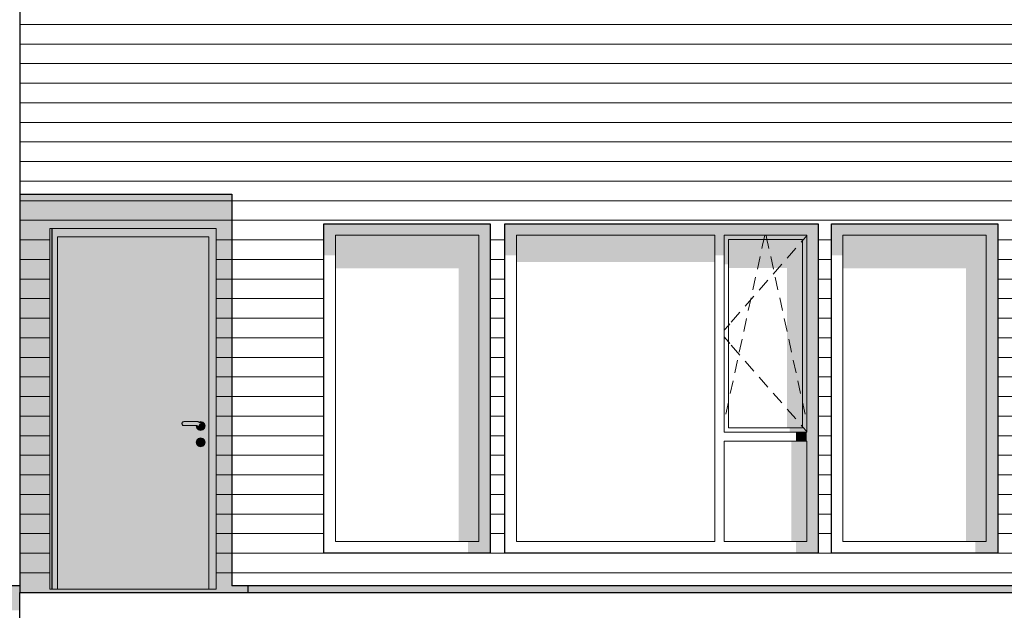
# Model space of a CAD drawing. Header units: millimetres. Extents: x -201770 to -158900, y 72497 to 86342.
# Tile 3 of 18: x -195745 to -189711, y 77550 to 81171. Entities that reach past the tile are written whole.
import ezdxf

# ---------------------------------------------------------------- set-up
doc = ezdxf.new("R2010")
doc.units = ezdxf.units.MM
doc.header["$LTSCALE"] = 0.5
doc.header["$MEASUREMENT"] = 0
doc.linetypes.add('PLINE', pattern=[0])
for name, color, linetype in [('23-- Yttervegger(Nye konstruksjoner)', 7, 'Continuous'), ('244- Vinduer_ dører_ foldevegger(Nye konstruksjoner)', 7, 'Continuous'), ('25-- Dekker(Nye konstruksjoner)', 7, 'Continuous'), ('252- Gulv på grunn_ bunnplate(Nye konstruksjoner)', 7, 'Continuous')]:
    doc.layers.add(name, color=color, linetype=linetype)
doc.layers.add('234- Vinduer_ dører_ porter(Nye konstruksjoner)', color=7, linetype='Continuous', lineweight=0)
doc.layers.add('235- Utvendig kledning og overflate(Nye konstruksjoner)', color=7, linetype='Continuous', lineweight=0)

# ---------------------------------------------------------------- blocks, each defined once
blk = doc.blocks.new('*X96')
at = {"layer": '235- Utvendig kledning og overflate(Nye konstruksjoner)', "linetype": 'PLINE'}
for p, q in [((-194444.9, 81141), (-192002.7, 81141)), ((-192000, 81141), (-194444.9, 81141)), ((-192002.7, 81141), (-188002.7, 81141)), ((-188000, 81141), (-192000, 81141)), ((-194444.9, 81021), (-192002.7, 81021)), ((-192000, 81021), (-194444.9, 81021)), ((-192002.7, 81021), (-188002.7, 81021)), ((-188000, 81021), (-192000, 81021)), ((-194444.9, 80901), (-192002.7, 80901)), ((-192000, 80901), (-194444.9, 80901)), ((-192002.7, 80901), (-188002.7, 80901)), ((-188000, 80901), (-192000, 80901)), ((-194444.9, 80780.9), (-192002.7, 80780.9)), ((-192000, 80780.9), (-194444.9, 80780.9)), ((-192002.7, 80780.9), (-188002.7, 80780.9)), ((-188000, 80780.9), (-192000, 80780.9)), ((-194444.9, 80660.9), (-192002.7, 80660.9)), ((-192000, 80660.9), (-194444.9, 80660.9)), ((-192002.7, 80660.9), (-188002.7, 80660.9)), ((-188000, 80660.9), (-192000, 80660.9)), ((-194444.9, 80540.9), (-192002.7, 80540.9)), ((-192000, 80540.9), (-194444.9, 80540.9)), ((-192002.7, 80540.9), (-188002.7, 80540.9)), ((-188000, 80540.9), (-192000, 80540.9)), ((-194444.9, 80420.8), (-192002.7, 80420.8)), ((-192000, 80420.8), (-194444.9, 80420.8)), ((-192002.7, 80420.8), (-188002.7, 80420.8)), ((-188000, 80420.8), (-192000, 80420.8)), ((-194444.9, 80300.8), (-192002.7, 80300.8)), ((-192000, 80300.8), (-194444.9, 80300.8)), ((-192002.7, 80300.8), (-188002.7, 80300.8)), ((-188000, 80300.8), (-192000, 80300.8)), ((-194444.9, 80180.8), (-192002.7, 80180.8)), ((-192000, 80180.8), (-194444.9, 80180.8)), ((-192002.7, 80180.8), (-188002.7, 80180.8)), ((-188000, 80180.8), (-192000, 80180.8)), ((-194444.9, 80060.7), (-192002.7, 80060.7)), ((-192000, 80060.7), (-194444.9, 80060.7)), ((-192002.7, 80060.7), (-188002.7, 80060.7)), ((-188000, 80060.7), (-192000, 80060.7)), ((-194444.9, 79940.7), (-192002.7, 79940.7)), ((-192000, 79940.7), (-194444.9, 79940.7)), ((-192002.7, 79940.7), (-188002.7, 79940.7)), ((-188000, 79940.7), (-192000, 79940.7)), ((-194444.9, 79820.7), (-193880.9, 79820.7)), ((-193880.9, 79820.7), (-194444.9, 79820.7)), ((-192860.9, 79820.7), (-192770.9, 79820.7)), ((-192770.9, 79820.7), (-192860.9, 79820.7)), ((-190850.9, 79820.7), (-190770.9, 79820.7)), ((-190770.9, 79820.7), (-190850.9, 79820.7)), ((-189750.9, 79820.7), (-189660.9, 79820.7)), ((-189660.9, 79820.7), (-189750.9, 79820.7)), ((-194444.9, 79700.6), (-193880.9, 79700.6)), ((-193880.9, 79700.6), (-194444.9, 79700.6)), ((-192860.9, 79700.6), (-192770.9, 79700.6)), ((-192770.9, 79700.6), (-192860.9, 79700.6)), ((-190850.9, 79700.6), (-190770.9, 79700.6)), ((-190770.9, 79700.6), (-190850.9, 79700.6)), ((-189750.9, 79700.6), (-189660.9, 79700.6)), ((-189660.9, 79700.6), (-189750.9, 79700.6)), ((-194444.9, 79580.6), (-193880.9, 79580.6)), ((-193880.9, 79580.6), (-194444.9, 79580.6)), ((-192860.9, 79580.6), (-192770.9, 79580.6)), ((-192770.9, 79580.6), (-192860.9, 79580.6)), ((-190850.9, 79580.6), (-190770.9, 79580.6)), ((-190770.9, 79580.6), (-190850.9, 79580.6)), ((-189750.9, 79580.6), (-189660.9, 79580.6)), ((-189660.9, 79580.6), (-189750.9, 79580.6)), ((-194444.9, 79460.6), (-193880.9, 79460.6)), ((-193880.9, 79460.6), (-194444.9, 79460.6)), ((-192860.9, 79460.6), (-192770.9, 79460.6)), ((-192770.9, 79460.6), (-192860.9, 79460.6)), ((-190850.9, 79460.6), (-190770.9, 79460.6)), ((-190770.9, 79460.6), (-190850.9, 79460.6)), ((-189750.9, 79460.6), (-189660.9, 79460.6)), ((-189660.9, 79460.6), (-189750.9, 79460.6)), ((-194444.9, 79340.6), (-193880.9, 79340.6)), ((-193880.9, 79340.6), (-194444.9, 79340.6)), ((-192860.9, 79340.6), (-192770.9, 79340.6)), ((-192770.9, 79340.6), (-192860.9, 79340.6)), ((-190850.9, 79340.6), (-190770.9, 79340.6)), ((-190770.9, 79340.6), (-190850.9, 79340.6)), ((-189750.9, 79340.6), (-189660.9, 79340.6)), ((-189660.9, 79340.6), (-189750.9, 79340.6)), ((-194444.9, 79220.5), (-193880.9, 79220.5)), ((-193880.9, 79220.5), (-194444.9, 79220.5)), ((-192860.9, 79220.5), (-192770.9, 79220.5)), ((-192770.9, 79220.5), (-192860.9, 79220.5)), ((-190850.9, 79220.5), (-190770.9, 79220.5)), ((-190770.9, 79220.5), (-190850.9, 79220.5)), ((-189750.9, 79220.5), (-189660.9, 79220.5)), ((-189660.9, 79220.5), (-189750.9, 79220.5)), ((-194444.9, 79100.5), (-193880.9, 79100.5)), ((-193880.9, 79100.5), (-194444.9, 79100.5)), ((-192860.9, 79100.5), (-192770.9, 79100.5)), ((-192770.9, 79100.5), (-192860.9, 79100.5)), ((-190850.9, 79100.5), (-190770.9, 79100.5)), ((-190770.9, 79100.5), (-190850.9, 79100.5)), ((-189750.9, 79100.5), (-189660.9, 79100.5)), ((-189660.9, 79100.5), (-189750.9, 79100.5)), ((-194444.9, 78980.5), (-193880.9, 78980.5)), ((-193880.9, 78980.5), (-194444.9, 78980.5)), ((-192860.9, 78980.5), (-192770.9, 78980.5)), ((-192770.9, 78980.5), (-192860.9, 78980.5)), ((-190850.9, 78980.5), (-190770.9, 78980.5)), ((-190770.9, 78980.5), (-190850.9, 78980.5)), ((-189750.9, 78980.5), (-189660.9, 78980.5)), ((-189660.9, 78980.5), (-189750.9, 78980.5)), ((-194444.9, 78860.4), (-193880.9, 78860.4)), ((-193880.9, 78860.4), (-194444.9, 78860.4)), ((-192860.9, 78860.4), (-192770.9, 78860.4)), ((-192770.9, 78860.4), (-192860.9, 78860.4)), ((-190850.9, 78860.4), (-190770.9, 78860.4)), ((-190770.9, 78860.4), (-190850.9, 78860.4)), ((-189750.9, 78860.4), (-189660.9, 78860.4)), ((-189660.9, 78860.4), (-189750.9, 78860.4)), ((-194444.9, 78740.4), (-193880.9, 78740.4)), ((-193880.9, 78740.4), (-194444.9, 78740.4)), ((-192860.9, 78740.4), (-192770.9, 78740.4)), ((-192770.9, 78740.4), (-192860.9, 78740.4)), ((-190850.9, 78740.4), (-190770.9, 78740.4)), ((-190770.9, 78740.4), (-190850.9, 78740.4)), ((-189750.9, 78740.4), (-189660.9, 78740.4)), ((-189660.9, 78740.4), (-189750.9, 78740.4)), ((-194444.9, 78620.4), (-193880.9, 78620.4)), ((-193880.9, 78620.4), (-194444.9, 78620.4)), ((-192860.9, 78620.4), (-192770.9, 78620.4)), ((-192770.9, 78620.4), (-192860.9, 78620.4)), ((-190850.9, 78620.4), (-190770.9, 78620.4)), ((-190770.9, 78620.4), (-190850.9, 78620.4)), ((-189750.9, 78620.4), (-189660.9, 78620.4)), ((-189660.9, 78620.4), (-189750.9, 78620.4)), ((-194444.9, 78500.3), (-193880.9, 78500.3)), ((-193880.9, 78500.3), (-194444.9, 78500.3)), ((-192860.9, 78500.3), (-192770.9, 78500.3)), ((-192770.9, 78500.3), (-192860.9, 78500.3)), ((-190850.9, 78500.3), (-190770.9, 78500.3)), ((-190770.9, 78500.3), (-190850.9, 78500.3)), ((-189750.9, 78500.3), (-189660.9, 78500.3)), ((-189660.9, 78500.3), (-189750.9, 78500.3)), ((-194444.9, 78380.3), (-193880.9, 78380.3)), ((-193880.9, 78380.3), (-194444.9, 78380.3)), ((-192860.9, 78380.3), (-192770.9, 78380.3)), ((-192770.9, 78380.3), (-192860.9, 78380.3)), ((-190850.9, 78380.3), (-190770.9, 78380.3)), ((-190770.9, 78380.3), (-190850.9, 78380.3)), ((-189750.9, 78380.3), (-189660.9, 78380.3)), ((-189660.9, 78380.3), (-189750.9, 78380.3)), ((-194444.9, 78260.3), (-193880.9, 78260.3)), ((-193880.9, 78260.3), (-194444.9, 78260.3)), ((-192860.9, 78260.3), (-192770.9, 78260.3)), ((-192770.9, 78260.3), (-192860.9, 78260.3)), ((-190850.9, 78260.3), (-190770.9, 78260.3)), ((-190770.9, 78260.3), (-190850.9, 78260.3)), ((-189750.9, 78260.3), (-189660.9, 78260.3)), ((-189660.9, 78260.3), (-189750.9, 78260.3)), ((-194444.9, 78140.2), (-193880.9, 78140.2)), ((-193880.9, 78140.2), (-194444.9, 78140.2)), ((-192860.9, 78140.2), (-192770.9, 78140.2)), ((-192770.9, 78140.2), (-192860.9, 78140.2)), ((-190850.9, 78140.2), (-190770.9, 78140.2)), ((-190770.9, 78140.2), (-190850.9, 78140.2)), ((-189750.9, 78140.2), (-189660.9, 78140.2)), ((-189660.9, 78140.2), (-189750.9, 78140.2)), ((-194444.9, 78020.2), (-193880.9, 78020.2)), ((-193880.9, 78020.2), (-194444.9, 78020.2)), ((-192860.9, 78020.2), (-192770.9, 78020.2)), ((-192770.9, 78020.2), (-192860.9, 78020.2)), ((-190850.9, 78020.2), (-190770.9, 78020.2)), ((-190770.9, 78020.2), (-190850.9, 78020.2)), ((-189750.9, 78020.2), (-189660.9, 78020.2)), ((-189660.9, 78020.2), (-189750.9, 78020.2)), ((-194444.9, 77900.2), (-193880.9, 77900.2)), ((-193880.9, 77900.2), (-194444.9, 77900.2)), ((-192860.9, 77900.2), (-192770.9, 77900.2)), ((-192770.9, 77900.2), (-192860.9, 77900.2)), ((-190850.9, 77900.2), (-190770.9, 77900.2)), ((-190770.9, 77900.2), (-190850.9, 77900.2)), ((-189750.9, 77900.2), (-189660.9, 77900.2)), ((-189660.9, 77900.2), (-189750.9, 77900.2)), ((-194444.9, 77780.1), (-192002.7, 77780.1)), ((-192000, 77780.1), (-194444.9, 77780.1)), ((-192002.7, 77780.1), (-188002.7, 77780.1)), ((-188000, 77780.1), (-192000, 77780.1))]:
    blk.add_line(p, q, dxfattribs=at)
blk = doc.blocks.new('*X185')
at = {"layer": '235- Utvendig kledning og overflate(Nye konstruksjoner)', "linetype": 'PLINE'}
for p, q in [((-194444.9, 82101.3), (-195544.9, 82101.3)), ((-195544.9, 82101.3), (-194444.9, 82101.3)), ((-194444.9, 81981.2), (-195544.9, 81981.2)), ((-195544.9, 81981.2), (-194444.9, 81981.2)), ((-194444.9, 81861.2), (-195544.9, 81861.2)), ((-195544.9, 81861.2), (-194444.9, 81861.2)), ((-194444.9, 81741.2), (-195544.9, 81741.2)), ((-195544.9, 81741.2), (-194444.9, 81741.2)), ((-194444.9, 81621.1), (-195544.9, 81621.1)), ((-195544.9, 81621.1), (-194444.9, 81621.1)), ((-194444.9, 81501.1), (-195544.9, 81501.1)), ((-195544.9, 81501.1), (-194444.9, 81501.1)), ((-194444.9, 81381.1), (-195544.9, 81381.1)), ((-195544.9, 81381.1), (-194444.9, 81381.1)), ((-194444.9, 81261.1), (-195544.9, 81261.1)), ((-195544.9, 81261.1), (-194444.9, 81261.1)), ((-194444.9, 81141), (-195544.9, 81141)), ((-195544.9, 81141), (-194444.9, 81141)), ((-194444.9, 81021), (-195544.9, 81021)), ((-195544.9, 81021), (-194444.9, 81021)), ((-194444.9, 80901), (-195544.9, 80901)), ((-195544.9, 80901), (-194444.9, 80901)), ((-194444.9, 80780.9), (-195544.9, 80780.9)), ((-195544.9, 80780.9), (-194444.9, 80780.9)), ((-194444.9, 80660.9), (-195544.9, 80660.9)), ((-195544.9, 80660.9), (-194444.9, 80660.9)), ((-194444.9, 80540.9), (-195544.9, 80540.9)), ((-195544.9, 80540.9), (-194444.9, 80540.9)), ((-194444.9, 80420.8), (-195544.9, 80420.8)), ((-195544.9, 80420.8), (-194444.9, 80420.8)), ((-194444.9, 80300.8), (-195544.9, 80300.8)), ((-195544.9, 80300.8), (-194444.9, 80300.8)), ((-194444.9, 80180.8), (-195544.9, 80180.8)), ((-195544.9, 80180.8), (-194444.9, 80180.8))]:
    blk.add_line(p, q, dxfattribs=at)
blk = doc.blocks.new('*X186')
at = {"layer": '235- Utvendig kledning og overflate(Nye konstruksjoner)', "linetype": 'PLINE'}
for p, q in [((-195744.9, 82101.3), (-195544.9, 82101.3)), ((-195544.9, 82101.3), (-195744.9, 82101.3)), ((-195744.9, 81981.2), (-195544.9, 81981.2)), ((-195544.9, 81981.2), (-195744.9, 81981.2)), ((-195744.9, 81861.2), (-195544.9, 81861.2)), ((-195544.9, 81861.2), (-195744.9, 81861.2)), ((-195744.9, 81741.2), (-195544.9, 81741.2)), ((-195544.9, 81741.2), (-195744.9, 81741.2)), ((-195744.9, 81621.1), (-195544.9, 81621.1)), ((-195544.9, 81621.1), (-195744.9, 81621.1)), ((-195744.9, 81501.1), (-195544.9, 81501.1)), ((-195544.9, 81501.1), (-195744.9, 81501.1)), ((-195744.9, 81381.1), (-195544.9, 81381.1)), ((-195544.9, 81381.1), (-195744.9, 81381.1)), ((-195744.9, 81261.1), (-195544.9, 81261.1)), ((-195544.9, 81261.1), (-195744.9, 81261.1)), ((-195744.9, 81141), (-195544.9, 81141)), ((-195544.9, 81141), (-195744.9, 81141)), ((-195744.9, 81021), (-195544.9, 81021)), ((-195544.9, 81021), (-195744.9, 81021)), ((-195744.9, 80901), (-195544.9, 80901)), ((-195544.9, 80901), (-195744.9, 80901)), ((-195744.9, 80780.9), (-195544.9, 80780.9)), ((-195544.9, 80780.9), (-195744.9, 80780.9)), ((-195744.9, 80660.9), (-195544.9, 80660.9)), ((-195544.9, 80660.9), (-195744.9, 80660.9)), ((-195744.9, 80540.9), (-195544.9, 80540.9)), ((-195544.9, 80540.9), (-195744.9, 80540.9)), ((-195744.9, 80420.8), (-195544.9, 80420.8)), ((-195544.9, 80420.8), (-195744.9, 80420.8)), ((-195744.9, 80300.8), (-195544.9, 80300.8)), ((-195544.9, 80300.8), (-195744.9, 80300.8)), ((-195744.9, 80180.8), (-195544.9, 80180.8)), ((-195544.9, 80180.8), (-195744.9, 80180.8))]:
    blk.add_line(p, q, dxfattribs=at)
blk = doc.blocks.new('*X187')
at = {"layer": '235- Utvendig kledning og overflate(Nye konstruksjoner)', "linetype": 'PLINE'}
for p, q in [((-195744.9, 80060.7), (-195544.9, 80060.7)), ((-195544.9, 80060.7), (-195744.9, 80060.7)), ((-195744.9, 79940.7), (-195544.9, 79940.7)), ((-195544.9, 79940.7), (-195744.9, 79940.7)), ((-195744.9, 79820.7), (-195559.9, 79820.7)), ((-195559.9, 79820.7), (-195744.9, 79820.7)), ((-195744.9, 79700.6), (-195559.9, 79700.6)), ((-195559.9, 79700.6), (-195744.9, 79700.6)), ((-195744.9, 79580.6), (-195559.9, 79580.6)), ((-195559.9, 79580.6), (-195744.9, 79580.6)), ((-195744.9, 79460.6), (-195559.9, 79460.6)), ((-195559.9, 79460.6), (-195744.9, 79460.6)), ((-195744.9, 79340.6), (-195559.9, 79340.6)), ((-195559.9, 79340.6), (-195744.9, 79340.6)), ((-195744.9, 79220.5), (-195559.9, 79220.5)), ((-195559.9, 79220.5), (-195744.9, 79220.5)), ((-195744.9, 79100.5), (-195559.9, 79100.5)), ((-195559.9, 79100.5), (-195744.9, 79100.5)), ((-195744.9, 78980.5), (-195559.9, 78980.5)), ((-195559.9, 78980.5), (-195744.9, 78980.5)), ((-195744.9, 78860.4), (-195559.9, 78860.4)), ((-195559.9, 78860.4), (-195744.9, 78860.4)), ((-195744.9, 78740.4), (-195559.9, 78740.4)), ((-195559.9, 78740.4), (-195744.9, 78740.4)), ((-195744.9, 78620.4), (-195559.9, 78620.4)), ((-195559.9, 78620.4), (-195744.9, 78620.4)), ((-195744.9, 78500.3), (-195559.9, 78500.3)), ((-195559.9, 78500.3), (-195744.9, 78500.3)), ((-195744.9, 78380.3), (-195559.9, 78380.3)), ((-195559.9, 78380.3), (-195744.9, 78380.3)), ((-195744.9, 78260.3), (-195559.9, 78260.3)), ((-195559.9, 78260.3), (-195744.9, 78260.3)), ((-195744.9, 78140.2), (-195559.9, 78140.2)), ((-195559.9, 78140.2), (-195744.9, 78140.2)), ((-195744.9, 78020.2), (-195559.9, 78020.2)), ((-195559.9, 78020.2), (-195744.9, 78020.2)), ((-195744.9, 77900.2), (-195559.9, 77900.2)), ((-195559.9, 77900.2), (-195744.9, 77900.2)), ((-195744.9, 77780.1), (-195559.9, 77780.1)), ((-195559.9, 77780.1), (-195744.9, 77780.1)), ((-195744.9, 77660.1), (-195544.9, 77660.1)), ((-195544.9, 77660.1), (-195744.9, 77660.1))]:
    blk.add_line(p, q, dxfattribs=at)
blk = doc.blocks.new('*X188')
at = {"layer": '235- Utvendig kledning og overflate(Nye konstruksjoner)', "linetype": 'PLINE'}
for p, q in [((-194444.9, 80060.7), (-195544.9, 80060.7)), ((-195544.9, 80060.7), (-194444.9, 80060.7)), ((-194444.9, 79940.7), (-195544.9, 79940.7)), ((-195544.9, 79940.7), (-194444.9, 79940.7)), ((-194444.9, 79820.7), (-194539.9, 79820.7)), ((-194539.9, 79820.7), (-194444.9, 79820.7)), ((-194444.9, 79700.6), (-194539.9, 79700.6)), ((-194539.9, 79700.6), (-194444.9, 79700.6)), ((-194444.9, 79580.6), (-194539.9, 79580.6)), ((-194539.9, 79580.6), (-194444.9, 79580.6)), ((-194444.9, 79460.6), (-194539.9, 79460.6)), ((-194539.9, 79460.6), (-194444.9, 79460.6)), ((-194444.9, 79340.6), (-194539.9, 79340.6)), ((-194539.9, 79340.6), (-194444.9, 79340.6)), ((-194444.9, 79220.5), (-194539.9, 79220.5)), ((-194539.9, 79220.5), (-194444.9, 79220.5)), ((-194444.9, 79100.5), (-194539.9, 79100.5)), ((-194539.9, 79100.5), (-194444.9, 79100.5)), ((-194444.9, 78980.5), (-194539.9, 78980.5)), ((-194539.9, 78980.5), (-194444.9, 78980.5)), ((-194444.9, 78860.4), (-194539.9, 78860.4)), ((-194539.9, 78860.4), (-194444.9, 78860.4)), ((-194444.9, 78740.4), (-194539.9, 78740.4)), ((-194539.9, 78740.4), (-194444.9, 78740.4)), ((-194444.9, 78620.4), (-194539.9, 78620.4)), ((-194539.9, 78620.4), (-194444.9, 78620.4)), ((-194444.9, 78500.3), (-194539.9, 78500.3)), ((-194539.9, 78500.3), (-194444.9, 78500.3)), ((-194444.9, 78380.3), (-194539.9, 78380.3)), ((-194539.9, 78380.3), (-194444.9, 78380.3)), ((-194444.9, 78260.3), (-194539.9, 78260.3)), ((-194539.9, 78260.3), (-194444.9, 78260.3)), ((-194444.9, 78140.2), (-194539.9, 78140.2)), ((-194539.9, 78140.2), (-194444.9, 78140.2)), ((-194444.9, 78020.2), (-194539.9, 78020.2)), ((-194539.9, 78020.2), (-194444.9, 78020.2)), ((-194444.9, 77900.2), (-194539.9, 77900.2)), ((-194539.9, 77900.2), (-194444.9, 77900.2)), ((-194444.9, 77780.1), (-194539.9, 77780.1)), ((-194539.9, 77780.1), (-194444.9, 77780.1)), ((-194344.9, 77660.1), (-195544.9, 77660.1)), ((-195544.9, 77660.1), (-194344.9, 77660.1))]:
    blk.add_line(p, q, dxfattribs=at)

msp = doc.modelspace()

# ---------------------------------------------------------------- hatches: boundary and pattern name
at = {"layer": '23-- Yttervegger(Nye konstruksjoner)', "linetype": 'Continuous'}
for points in [[(-195744.9, 80100), (-195744.9, 77660), (-195544.9, 77660), (-195544.9, 77680), (-195559.9, 77680), (-195559.9, 79827), (-195544.9, 79827), (-195544.9, 80100)], [(-194444.9, 80100), (-195544.9, 80100), (-195544.9, 79890), (-194539.9, 79890), (-194539.9, 77680), (-195544.9, 77680), (-195544.9, 77660), (-194344.9, 77660), (-194344.9, 77700), (-194444.9, 77700)]]:
    msp.add_hatch(color=256, dxfattribs=at).paths.add_polyline_path(points)
at = {"layer": '244- Vinduer_ dører_ foldevegger(Nye konstruksjoner)', "linetype": 'Continuous'}
for points in [[(-192931.9, 79849), (-192860.9, 79849), (-192860.9, 79920), (-193880.9, 79920), (-193880.9, 79849), (-193809.9, 79849)], [(-192770.9, 79920), (-192699.9, 79849), (-191483.9, 79849), (-191427.9, 79849), (-190921.9, 79849), (-190850.9, 79920)], [(-192699.9, 79849), (-192770.9, 79920), (-192770.9, 79726.3), (-192699.9, 79726.3)], [(-190921.9, 78643), (-190921.9, 78587), (-190921.9, 77971), (-190850.9, 77900), (-190850.9, 79920), (-190921.9, 79849)], [(-189821.9, 79849), (-189750.9, 79849), (-189750.9, 79920), (-190770.9, 79920), (-190770.9, 79849), (-190699.9, 79849)], [(-195544.9, 79890), (-195544.9, 79827), (-195513.9, 79827), (-195513.9, 79839), (-194585.9, 79839), (-194585.9, 79827), (-194539.9, 79827), (-194539.9, 79890)], [(-193809.9, 79849), (-193880.9, 79849), (-193880.9, 79726.3), (-193809.9, 79726.3)], [(-192931.9, 79849), (-193809.9, 79849), (-193809.9, 79645.6), (-193054.9, 79645.6), (-193054.9, 77971), (-192931.9, 77971)], [(-192931.9, 77971), (-192860.9, 77971), (-192860.9, 79849), (-192931.9, 79849)], [(-192699.9, 79849), (-192699.9, 79685.2), (-191483.9, 79685.2), (-191483.9, 79849)], [(-191427.9, 79849), (-191483.9, 79849), (-191483.9, 79726.3), (-191427.9, 79726.3)], [(-190921.9, 79849), (-191427.9, 79849), (-191401.9, 79823), (-190947.9, 79823)], [(-191427.9, 79849), (-191427.9, 79671.1), (-191401.9, 79671.1), (-191401.9, 79823)], [(-190921.9, 79849), (-190947.9, 79823), (-190947.9, 78669), (-190921.9, 78643)], [(-190699.9, 79849), (-190770.9, 79849), (-190770.9, 79726.3), (-190699.9, 79726.3)], [(-190699.9, 79645.6), (-189944.9, 79645.6), (-189944.9, 77971), (-189821.9, 77971), (-189821.9, 79849), (-190699.9, 79849)], [(-189821.9, 77971), (-189750.9, 77971), (-189750.9, 79849), (-189821.9, 79849)], [(-195559.9, 79827), (-195559.9, 77680), (-195513.9, 77680), (-195513.9, 79827)], [(-194585.9, 79827), (-194585.9, 77680), (-194539.9, 77680), (-194539.9, 79827)], [(-190947.9, 79823), (-191401.9, 79823), (-191401.9, 79647.8), (-191043.4, 79647.8), (-191043.4, 78669), (-190947.9, 78669)], [(-194751, 78694.5), (-194749.9, 78694.5), (-194748.3, 78700.2), (-194749.3, 78700.8)], [(-194749.3, 78688.2), (-194748.3, 78688.8), (-194749.9, 78694.5), (-194751, 78694.5)], [(-194749.9, 78694.5), (-194747.1, 78694.5), (-194746, 78698.9), (-194748.3, 78700.2)], [(-194748.3, 78688.8), (-194746, 78690.1), (-194747.1, 78694.5), (-194749.9, 78694.5)], [(-194749.3, 78700.8), (-194748.3, 78700.2), (-194744.1, 78704.5), (-194744.7, 78705.4)], [(-194744.7, 78683.6), (-194744.1, 78684.5), (-194748.3, 78688.8), (-194749.3, 78688.2)], [(-194748.3, 78700.2), (-194746, 78698.9), (-194742.7, 78702.1), (-194744.1, 78704.5)], [(-194744.1, 78684.5), (-194742.7, 78686.9), (-194746, 78690.1), (-194748.3, 78688.8)], [(-194744.7, 78705.4), (-194744.1, 78704.5), (-194738.7, 78705.9), (-194738.9, 78707)], [(-194738.9, 78682), (-194738.7, 78683.1), (-194744.1, 78684.5), (-194744.7, 78683.6)], [(-194744.1, 78704.5), (-194742.7, 78702.1), (-194738.4, 78703.2), (-194738.7, 78705.9)], [(-194738.7, 78683.1), (-194738.4, 78685.8), (-194742.7, 78686.9), (-194744.1, 78684.5)], [(-194652.6, 78707), (-194738.9, 78707), (-194738.7, 78705.9), (-194652.9, 78705.9)], [(-194652.9, 78705.9), (-194738.7, 78705.9), (-194738.4, 78703.2), (-194653.6, 78703.2)], [(-194659, 78683.1), (-194658.3, 78685.8), (-194738.4, 78685.8), (-194738.7, 78683.1)], [(-194658.3, 78685.8), (-194659, 78683.1), (-194649.3, 78677.5), (-194647.1, 78679.3)], [(-194652.9, 78705.9), (-194653.6, 78703.2), (-194630.2, 78689.7), (-194628.6, 78691.9)], [(-194652.6, 78707), (-194652.9, 78705.9), (-194628.6, 78691.9), (-194628, 78692.7)], [(-194635.9, 78707), (-194647.3, 78703.9), (-194647.2, 78703.9), (-194635.9, 78706.9)], [(-194635.9, 78706.9), (-194647.2, 78703.9), (-194635.9, 78697.3)], [(-194635.9, 78690), (-194641.8, 78688.1), (-194645.4, 78683.1), (-194645.4, 78676.9), (-194641.8, 78671.9), (-194635.9, 78670), (-194630, 78671.9), (-194626.4, 78676.9), (-194626.4, 78683.1), (-194630, 78688.1)], [(-194635.9, 78707), (-194635.9, 78706.9), (-194622.4, 78703.3), (-194622.4, 78703.4)], [(-194622.4, 78703.3), (-194635.9, 78706.9), (-194635.9, 78697.3), (-194628.7, 78693.2), (-194628.3, 78693.1)], [(-194630.2, 78689.7), (-194626.2, 78685.7), (-194623.8, 78687.1), (-194628.6, 78691.9)], [(-194628.3, 78693.1), (-194628.7, 78693.2), (-194628.4, 78693)], [(-194628.6, 78691.9), (-194623.8, 78687.1), (-194622.8, 78687.7), (-194628, 78692.7)], [(-194628.4, 78693), (-194628, 78692.8), (-194628.3, 78693.1)], [(-194622.4, 78703.3), (-194628.3, 78693.1), (-194628, 78692.8), (-194628, 78692.7), (-194622.8, 78687.7), (-194622.8, 78687.5), (-194612.6, 78693.5)], [(-194623.8, 78687.1), (-194626.2, 78685.7), (-194624.6, 78680.2), (-194621.9, 78680.2)], [(-194622.8, 78687.7), (-194623.8, 78687.1), (-194621.9, 78680.2), (-194620.7, 78680.2)], [(-194612.6, 78693.5), (-194622.8, 78687.5), (-194622.7, 78687.2), (-194620.7, 78680.2), (-194620.8, 78680.1), (-194620.8, 78680), (-194609, 78680)], [(-194612.6, 78693.5), (-194612.5, 78693.5), (-194622.4, 78703.4), (-194622.4, 78703.3)], [(-194609, 78680), (-194608.9, 78680), (-194612.5, 78693.5), (-194612.6, 78693.5)], [(-194659.3, 78682), (-194659, 78683.1), (-194738.7, 78683.1), (-194738.9, 78682)], [(-194662.3, 78682), (-194662.9, 78680), (-194662.8, 78680), (-194662.2, 78682)], [(-194662.8, 78680), (-194662.9, 78680), (-194659.3, 78666.5), (-194659.2, 78666.5)], [(-194662.8, 78680), (-194655.9, 78680), (-194659.3, 78682), (-194662.2, 78682)], [(-194662.8, 78680), (-194659.2, 78666.5), (-194648.9, 78672.4), (-194649.7, 78675.1), (-194650.2, 78676.7), (-194655.9, 78680)], [(-194659, 78683.1), (-194659.3, 78682), (-194650.2, 78676.7), (-194649.3, 78677.5)], [(-194659.2, 78666.5), (-194659.3, 78666.5), (-194649.4, 78656.6), (-194649.3, 78656.7)], [(-194648.9, 78672.4), (-194659.2, 78666.5), (-194649.3, 78656.7), (-194643.4, 78666.9), (-194645.3, 78668.8), (-194648.5, 78671.7), (-194648.7, 78672.2)], [(-194648.5, 78671.7), (-194647.6, 78672.3), (-194649.3, 78677.5), (-194650.2, 78676.7)], [(-194649.2, 78673.6), (-194649.7, 78675.1), (-194648.9, 78672.4), (-194648.9, 78672.5)], [(-194649.3, 78656.7), (-194649.4, 78656.6), (-194635.9, 78653), (-194635.9, 78653.1)], [(-194647.6, 78672.3), (-194645.3, 78673.8), (-194647.1, 78679.3), (-194649.3, 78677.5)], [(-194643.4, 78666.9), (-194649.3, 78656.7), (-194635.9, 78653.1), (-194635.9, 78664.9), (-194638.4, 78665.6), (-194642.8, 78666.5), (-194643.1, 78666.8)], [(-194649.2, 78673.6), (-194648.9, 78672.5), (-194648.7, 78672.4)], [(-194648.9, 78672.4), (-194648.7, 78672.2), (-194648.7, 78672.4), (-194648.9, 78672.5)], [(-194642.8, 78666.5), (-194642.3, 78667.6), (-194647.6, 78672.3), (-194648.5, 78671.7)], [(-194642.3, 78667.6), (-194641, 78670), (-194645.3, 78673.8), (-194647.6, 78672.3)], [(-194645.3, 78668.8), (-194643.4, 78666.9), (-194643.4, 78667), (-194644, 78667.6)], [(-194644, 78667.6), (-194643.4, 78667), (-194643.3, 78667)], [(-194643.4, 78666.9), (-194643.1, 78666.8), (-194643.3, 78667), (-194643.4, 78667)], [(-194635.3, 78664.9), (-194635.3, 78666), (-194642.3, 78667.6), (-194642.8, 78666.5)], [(-194635.3, 78666), (-194635.4, 78668.8), (-194641, 78670), (-194642.3, 78667.6)], [(-194638.4, 78665.6), (-194635.9, 78664.9), (-194635.9, 78665), (-194636.3, 78665.1)], [(-194636.3, 78665.1), (-194635.9, 78665), (-194635.9, 78665)], [(-194635.6, 78665), (-194635.9, 78664.9), (-194635.9, 78653.1), (-194622.4, 78656.7), (-194628.3, 78666.9), (-194630.7, 78666.3), (-194635.3, 78664.9)], [(-194635.8, 78665), (-194635.9, 78665), (-194635.9, 78664.9), (-194635.6, 78665)], [(-194635.9, 78665), (-194635.9, 78665), (-194635.8, 78665)], [(-194635.9, 78653.1), (-194635.9, 78653), (-194622.4, 78656.6), (-194622.4, 78656.7)], [(-194628.5, 78668.1), (-194629.9, 78670.4), (-194635.4, 78668.8), (-194635.3, 78666)], [(-194627.9, 78667.2), (-194628.5, 78668.1), (-194635.3, 78666), (-194635.3, 78664.9)], [(-194630.7, 78666.3), (-194628.3, 78666.9), (-194628.4, 78667)], [(-194629.9, 78670.4), (-194628.5, 78668.1), (-194623.6, 78673.3), (-194626, 78674.6)], [(-194623.6, 78673.3), (-194628.5, 78668.1), (-194627.9, 78667.2), (-194622.6, 78672.8)], [(-194628.4, 78667), (-194628.3, 78666.9), (-194628.2, 78667.1)], [(-194628.2, 78667.1), (-194628.3, 78666.9), (-194622.4, 78656.7), (-194612.6, 78666.5), (-194622.8, 78672.4), (-194624.3, 78670.9), (-194627.9, 78667.2)], [(-194621.9, 78680.2), (-194624.6, 78680.2), (-194626, 78674.6), (-194623.6, 78673.3)], [(-194624.3, 78670.9), (-194622.8, 78672.4), (-194622.9, 78672.5)], [(-194620.7, 78680.2), (-194621.9, 78680.2), (-194623.6, 78673.3), (-194622.6, 78672.8)], [(-194622.9, 78672.5), (-194622.8, 78672.4), (-194622.8, 78672.6)], [(-194622.8, 78672.4), (-194612.6, 78666.5), (-194609, 78680), (-194620.8, 78680), (-194621.2, 78678.4), (-194622.6, 78672.8), (-194622.8, 78672.6)], [(-194622.4, 78656.7), (-194622.4, 78656.6), (-194612.5, 78666.5), (-194612.6, 78666.5)], [(-194620.8, 78680), (-194621.2, 78678.4), (-194620.8, 78680)], [(-194620.8, 78680), (-194620.8, 78680), (-194620.8, 78680.1)], [(-194612.6, 78666.5), (-194612.5, 78666.5), (-194608.9, 78680), (-194609, 78680)], [(-190947.9, 78669), (-191026.9, 78669), (-191026.9, 78643), (-190921.9, 78643)], [(-190921.9, 78643), (-190987.9, 78643), (-190987.9, 78587), (-190921.9, 78587)], [(-194662.9, 78580), (-194662.8, 78580), (-194659.2, 78593.4), (-194659.3, 78593.5)], [(-194659.3, 78566.5), (-194659.2, 78566.5), (-194662.8, 78580), (-194662.9, 78580)], [(-194659.2, 78593.4), (-194662.8, 78580), (-194640.9, 78580), (-194640.9, 78582.9)], [(-194662.8, 78580), (-194659.2, 78566.5), (-194640.9, 78577.1), (-194640.9, 78580)], [(-194659.3, 78593.5), (-194659.2, 78593.4), (-194649.3, 78603.3), (-194649.4, 78603.4)], [(-194659.3, 78566.5), (-194649.4, 78556.6), (-194649.3, 78556.7), (-194659.2, 78566.5)], [(-194649.3, 78603.3), (-194659.2, 78593.4), (-194640.9, 78582.9), (-194640.9, 78584.4), (-194643.3, 78589.7), (-194642.6, 78591.6)], [(-194640.9, 78577.1), (-194659.2, 78566.5), (-194649.3, 78556.7), (-194640.9, 78571.3)], [(-194649.4, 78603.4), (-194649.3, 78603.3), (-194635.9, 78606.9), (-194635.9, 78607)], [(-194641.2, 78595.1), (-194635.9, 78597.4), (-194635.9, 78606.9), (-194649.3, 78603.3), (-194642.6, 78591.6)], [(-194635.9, 78553.1), (-194635.9, 78562.5), (-194639.4, 78564), (-194640.9, 78567.5), (-194640.9, 78571.3), (-194649.3, 78556.7)], [(-194641.2, 78595.1), (-194643.3, 78589.7), (-194640.9, 78584.4), (-194640.9, 78567.5), (-194639.4, 78564), (-194635.9, 78562.5), (-194632.3, 78564), (-194630.9, 78567.5), (-194630.9, 78584.4), (-194628.4, 78589.7), (-194630.5, 78595.1), (-194635.9, 78597.4)], [(-194635.9, 78606.9), (-194622.4, 78603.3), (-194622.4, 78603.4), (-194635.9, 78607)], [(-194635.9, 78597.4), (-194630.5, 78595.1), (-194629.2, 78591.6), (-194622.4, 78603.3), (-194635.9, 78606.9)], [(-194635.9, 78562.5), (-194635.9, 78553.1), (-194622.4, 78556.7), (-194630.9, 78571.3), (-194630.9, 78567.5), (-194632.3, 78564)], [(-194630.9, 78582.9), (-194612.6, 78593.4), (-194622.4, 78603.3), (-194629.2, 78591.6), (-194628.4, 78589.7), (-194630.9, 78584.4)], [(-194630.9, 78580), (-194609, 78580), (-194612.6, 78593.4), (-194630.9, 78582.9)], [(-194630.9, 78577.1), (-194612.6, 78566.5), (-194609, 78580), (-194630.9, 78580)], [(-194630.9, 78577.1), (-194630.9, 78571.3), (-194622.4, 78556.7), (-194612.6, 78566.5)], [(-194622.4, 78603.4), (-194622.4, 78603.3), (-194612.6, 78593.4), (-194612.5, 78593.5)], [(-194612.5, 78566.5), (-194612.6, 78566.5), (-194622.4, 78556.7), (-194622.4, 78556.6)], [(-194612.5, 78593.5), (-194612.6, 78593.4), (-194609, 78580), (-194608.9, 78580)], [(-194608.9, 78580), (-194609, 78580), (-194612.6, 78566.5), (-194612.5, 78566.5)], [(-190921.9, 78587), (-191016.9, 78587), (-191016.9, 77971), (-190921.9, 77971)], [(-194635.9, 78553), (-194635.9, 78553.1), (-194649.3, 78556.7), (-194649.4, 78556.6)], [(-194635.9, 78553.1), (-194635.9, 78553), (-194622.4, 78556.6), (-194622.4, 78556.7)], [(-192860.9, 77971), (-192997.9, 77971), (-192997.9, 77900), (-192860.9, 77900)], [(-190987.9, 77971), (-190987.9, 77900), (-190850.9, 77900), (-190921.9, 77971)], [(-189750.9, 77971), (-189887.9, 77971), (-189887.9, 77900), (-189750.9, 77900)]]:
    msp.add_hatch(color=256, dxfattribs=at).paths.add_polyline_path(points)
h = msp.add_hatch(color=256, dxfattribs=at)
h.paths.add_polyline_path([(-195513.9, 77680), (-194585.9, 77680), (-194585.9, 79839), (-195513.9, 79839)])
h.paths.add_polyline_path([(-194749.3, 78688.2), (-194751, 78694.5), (-194749.3, 78700.8), (-194744.7, 78705.4), (-194738.9, 78707), (-194652.6, 78707), (-194647.3, 78703.9), (-194635.9, 78707), (-194622.4, 78703.4), (-194612.5, 78693.5), (-194608.9, 78680), (-194612.5, 78666.5), (-194622.4, 78656.6), (-194635.9, 78653), (-194649.4, 78656.6), (-194659.3, 78666.5), (-194662.9, 78680), (-194662.3, 78682), (-194738.9, 78682), (-194744.7, 78683.6)], flags=0)
h.paths.add_polyline_path([(-194662.9, 78580), (-194659.3, 78593.5), (-194649.4, 78603.4), (-194635.9, 78607), (-194622.4, 78603.4), (-194612.5, 78593.5), (-194608.9, 78580), (-194612.5, 78566.5), (-194622.4, 78556.6), (-194635.9, 78553), (-194649.4, 78556.6), (-194659.3, 78566.5)], flags=0)
h = msp.add_hatch(color=256, dxfattribs=at)
h.paths.add_polyline_path([(-194746, 78698.9), (-194747.1, 78694.5), (-194746, 78690.1), (-194742.7, 78686.9), (-194738.4, 78685.8), (-194658.3, 78685.8), (-194647.1, 78679.3), (-194645.3, 78673.8), (-194641, 78670), (-194635.4, 78668.8), (-194629.9, 78670.4), (-194626, 78674.6), (-194624.6, 78680.2), (-194626.2, 78685.7), (-194630.2, 78689.7), (-194653.6, 78703.2), (-194738.4, 78703.2), (-194742.7, 78702.1)])
h.paths.add_polyline_path([(-194645.4, 78676.9), (-194645.4, 78683.1), (-194641.8, 78688.1), (-194635.9, 78690), (-194630, 78688.1), (-194626.4, 78683.1), (-194626.4, 78676.9), (-194630, 78671.9), (-194635.9, 78670), (-194641.8, 78671.9)], flags=0)
at = {"layer": '252- Gulv på grunn_ bunnplate(Nye konstruksjoner)', "linetype": 'Continuous'}
for points in [[(-195944.9, 77550), (-195744.9, 77550), (-195744.9, 77660), (-195744.9, 77700), (-195944.9, 77700)], [(-194344.9, 77660), (-186172.9, 77660), (-186172.9, 77700), (-194344.9, 77700)]]:
    msp.add_hatch(color=256, dxfattribs=at).paths.add_polyline_path(points)

# ---------------------------------------------------------------- linework, layer by layer
at = {"layer": '23-- Yttervegger(Nye konstruksjoner)', "linetype": 'PLINE'}
for p, q in [((-195744.9, 82200), (-195744.9, 80100)), ((-195744.9, 80100), (-195544.9, 80100)), ((-195744.9, 80100), (-195744.9, 77660)), ((-195544.9, 80100), (-194444.9, 80100)), ((-194444.9, 80100), (-194444.9, 77700)), ((-195544.9, 77680), (-195544.9, 79890)), ((-195744.9, 77700), (-196025.9, 77700)), ((-186091.9, 77700), (-194444.9, 77700))]:
    msp.add_line(p, q, dxfattribs=at)
at = {"layer": '234- Vinduer_ dører_ porter(Nye konstruksjoner)', "linetype": 'PLINE'}
for p, q in [((-195559.9, 79890), (-194539.9, 79890)), ((-195559.9, 79827), (-195559.9, 79890)), ((-194585.9, 79839), (-195513.9, 79839)), ((-195513.9, 79839), (-195513.9, 77680)), ((-194585.9, 77680), (-194585.9, 79839)), ((-194539.9, 79890), (-194539.9, 79827)), ((-193809.9, 77971), (-193809.9, 79849)), ((-193809.9, 79849), (-192931.9, 79849)), ((-192931.9, 79849), (-192931.9, 77971)), ((-192699.9, 79849), (-192699.9, 77971)), ((-191483.9, 79849), (-192699.9, 79849)), ((-191483.9, 77971), (-191483.9, 79849)), ((-191427.9, 79849), (-191427.9, 78643)), ((-190921.9, 79849), (-191427.9, 79849)), ((-191184.5, 79823), (-191178.8, 79849)), ((-191165.3, 79823), (-191170.9, 79849)), ((-190921.9, 79846.4), (-190947.9, 79816.6)), ((-190921.9, 78643), (-190921.9, 79849)), ((-190699.9, 77971), (-190699.9, 79849)), ((-190699.9, 79849), (-189821.9, 79849)), ((-189821.9, 79849), (-189821.9, 77971)), ((-195559.9, 77680), (-195559.9, 79827)), ((-194539.9, 79827), (-194539.9, 77680)), ((-191401.9, 79823), (-191401.9, 78669)), ((-190947.9, 79823), (-191401.9, 79823)), ((-191196.5, 79768.1), (-191191.9, 79788.8)), ((-191191.9, 79788.8), (-191184.5, 79823)), ((-191157.8, 79788.8), (-191165.3, 79823)), ((-191153.3, 79768.1), (-191157.8, 79788.8)), ((-190947.9, 79816.6), (-190956.5, 79806.7)), ((-190947.9, 78669), (-190947.9, 79823)), ((-191224.2, 79641.1), (-191207.1, 79719.3)), ((-191125.6, 79641.1), (-191142.6, 79719.3)), ((-190989.4, 79769.1), (-191042, 79708.8)), ((-191074.8, 79671.1), (-191127.4, 79610.8)), ((-191251.9, 79514.1), (-191234.8, 79592.2)), ((-191097.9, 79514.1), (-191114.9, 79592.2)), ((-191160.3, 79573.2), (-191212.9, 79512.9)), ((-191245.8, 79475.2), (-191298.4, 79415)), ((-191279.6, 79387.1), (-191262.5, 79465.2)), ((-191070.2, 79387.1), (-191087.2, 79465.2)), ((-191331.3, 79377.3), (-191383.9, 79317)), ((-191401.9, 79296.4), (-191427.9, 79266.6)), ((-191393.3, 79306.3), (-191401.9, 79296.4)), ((-191307.3, 79260.1), (-191290.3, 79338.2)), ((-191042.4, 79260.1), (-191059.5, 79338.2)), ((-191401.9, 79195.6), (-191427.9, 79225.4)), ((-191393.3, 79185.7), (-191401.9, 79195.6)), ((-191331.3, 79114.7), (-191383.9, 79175)), ((-191335, 79133), (-191318, 79211.2)), ((-191014.7, 79133), (-191031.8, 79211.2)), ((-191362.7, 79006), (-191345.7, 79084.2)), ((-191245.8, 79016.8), (-191298.4, 79077)), ((-190987, 79006), (-191004.1, 79084.2)), ((-191390.4, 78879), (-191373.4, 78957.2)), ((-191160.3, 78918.8), (-191212.9, 78979.1)), ((-190959.3, 78879), (-190976.4, 78957.2)), ((-191074.8, 78820.9), (-191127.4, 78881.2)), ((-191418.2, 78752), (-191401.9, 78826.7)), ((-191401.9, 78826.7), (-191401.1, 78830.2)), ((-190947.9, 78826.7), (-190948.6, 78830.2)), ((-190931.6, 78752), (-190947.9, 78826.7)), ((-190989.4, 78722.9), (-191042, 78783.2)), ((-194751, 78694.5), (-194749.3, 78700.8)), ((-194749.3, 78688.2), (-194751, 78694.5)), ((-194749.3, 78700.8), (-194744.7, 78705.4)), ((-194744.7, 78683.6), (-194749.3, 78688.2)), ((-194744.7, 78705.4), (-194738.9, 78707)), ((-194738.9, 78682), (-194744.7, 78683.6)), ((-194738.9, 78707), (-194652.6, 78707)), ((-194652.6, 78707), (-194628, 78692.7)), ((-194647.3, 78703.9), (-194635.9, 78707)), ((-194645.4, 78683.1), (-194641.8, 78688.1)), ((-194641.8, 78688.1), (-194635.9, 78690)), ((-194635.9, 78707), (-194622.4, 78703.4)), ((-194635.9, 78690), (-194630, 78688.1)), ((-194630, 78688.1), (-194626.4, 78683.1)), ((-194628, 78692.7), (-194622.8, 78687.7)), ((-194622.8, 78687.7), (-194620.7, 78680.2)), ((-194622.4, 78703.4), (-194612.5, 78693.5)), ((-194612.5, 78693.5), (-194608.9, 78680)), ((-190947.9, 78675.4), (-190956.5, 78685.3)), ((-194659.3, 78682), (-194738.9, 78682)), ((-194662.9, 78680), (-194662.3, 78682)), ((-194659.3, 78666.5), (-194662.9, 78680)), ((-194650.2, 78676.7), (-194659.3, 78682)), ((-194649.4, 78656.6), (-194659.3, 78666.5)), ((-194648.5, 78671.7), (-194650.2, 78676.7)), ((-194635.9, 78653), (-194649.4, 78656.6)), ((-194648.9, 78672.5), (-194649.2, 78673.6)), ((-194648.7, 78672.4), (-194648.9, 78672.5)), ((-194642.8, 78666.5), (-194648.5, 78671.7)), ((-194645.4, 78676.9), (-194645.4, 78683.1)), ((-194641.8, 78671.9), (-194645.4, 78676.9)), ((-194643.4, 78667), (-194644, 78667.6)), ((-194643.3, 78667), (-194643.4, 78667)), ((-194635.3, 78664.9), (-194642.8, 78666.5)), ((-194635.9, 78670), (-194641.8, 78671.9)), ((-194635.9, 78665), (-194636.3, 78665.1)), ((-194630, 78671.9), (-194635.9, 78670)), ((-194622.4, 78656.6), (-194635.9, 78653)), ((-194627.9, 78667.2), (-194635.3, 78664.9)), ((-194626.4, 78676.9), (-194630, 78671.9)), ((-194622.6, 78672.8), (-194627.9, 78667.2)), ((-194626.4, 78683.1), (-194626.4, 78676.9)), ((-194620.7, 78680.2), (-194622.6, 78672.8)), ((-194612.5, 78666.5), (-194622.4, 78656.6)), ((-194608.9, 78680), (-194612.5, 78666.5)), ((-191427.9, 78643), (-190921.9, 78643)), ((-191401.9, 78669), (-190947.9, 78669)), ((-190921.9, 78645.6), (-190947.9, 78675.4)), ((-194662.9, 78580), (-194659.3, 78593.5)), ((-194659.3, 78566.5), (-194662.9, 78580)), ((-194659.3, 78593.5), (-194649.4, 78603.4)), ((-194649.4, 78556.6), (-194659.3, 78566.5)), ((-194649.4, 78603.4), (-194635.9, 78607)), ((-194643.3, 78589.7), (-194642.6, 78591.6)), ((-194642.6, 78591.6), (-194641.2, 78595.1)), ((-194641.2, 78595.1), (-194635.9, 78597.4)), ((-194640.9, 78582.9), (-194640.9, 78584.4)), ((-194640.9, 78582.9), (-194640.9, 78580)), ((-194640.9, 78580), (-194640.9, 78577.1)), ((-194640.9, 78577.1), (-194640.9, 78571.3)), ((-194640.9, 78571.3), (-194640.9, 78567.5)), ((-194639.4, 78564), (-194640.9, 78567.5)), ((-194635.9, 78562.5), (-194639.4, 78564)), ((-194635.9, 78607), (-194622.4, 78603.4)), ((-194635.9, 78597.4), (-194630.5, 78595.1)), ((-194632.3, 78564), (-194635.9, 78562.5)), ((-194630.9, 78567.5), (-194632.3, 78564)), ((-194628.4, 78589.7), (-194630.9, 78584.4)), ((-194630.9, 78584.4), (-194630.9, 78582.9)), ((-194630.9, 78582.9), (-194630.9, 78580)), ((-194630.9, 78580), (-194630.9, 78577.1)), ((-194630.9, 78577.1), (-194630.9, 78571.3)), ((-194630.9, 78571.3), (-194630.9, 78567.5)), ((-194630.5, 78595.1), (-194629.2, 78591.6)), ((-194629.2, 78591.6), (-194628.4, 78589.7)), ((-194622.4, 78603.4), (-194612.5, 78593.5)), ((-194612.5, 78566.5), (-194622.4, 78556.6)), ((-194612.5, 78593.5), (-194608.9, 78580)), ((-194608.9, 78580), (-194612.5, 78566.5)), ((-191427.9, 78587), (-191427.9, 77971)), ((-190921.9, 78587), (-191427.9, 78587)), ((-190921.9, 77971), (-190921.9, 78587)), ((-194635.9, 78553), (-194649.4, 78556.6)), ((-194622.4, 78556.6), (-194635.9, 78553)), ((-192931.9, 77971), (-193809.9, 77971)), ((-192699.9, 77971), (-191483.9, 77971)), ((-191427.9, 77971), (-190921.9, 77971)), ((-189821.9, 77971), (-190699.9, 77971)), ((-195513.9, 77680), (-195559.9, 77680)), ((-195513.9, 77680), (-194585.9, 77680)), ((-194539.9, 77680), (-194585.9, 77680))]:
    msp.add_line(p, q, dxfattribs=at)
at = {"layer": '244- Vinduer_ dører_ foldevegger(Nye konstruksjoner)', "linetype": 'PLINE'}
for p, q in [((-193880.9, 79920), (-192860.9, 79920)), ((-193880.9, 77900), (-193880.9, 79920)), ((-192860.9, 79920), (-192860.9, 77900)), ((-192770.9, 77900), (-192770.9, 79920)), ((-192770.9, 79920), (-190850.9, 79920)), ((-190850.9, 79920), (-190850.9, 77900)), ((-190770.9, 77900), (-190770.9, 79920)), ((-190770.9, 79920), (-189750.9, 79920)), ((-189750.9, 79920), (-189750.9, 77900)), ((-192860.9, 77900), (-193880.9, 77900)), ((-190850.9, 77900), (-192770.9, 77900)), ((-189750.9, 77900), (-190770.9, 77900))]:
    msp.add_line(p, q, dxfattribs=at)
at = {"layer": '25-- Dekker(Nye konstruksjoner)', "linetype": 'PLINE'}
for p, q in [((-195744.9, 77660), (-192311.2, 77660)), ((-195744.9, 77497.4), (-195744.9, 77660)), ((-192311.2, 77660), (-184327.6, 77660))]:
    msp.add_line(p, q, dxfattribs=at)
at = {"layer": '252- Gulv på grunn_ bunnplate(Nye konstruksjoner)', "linetype": 'PLINE'}
msp.add_line((-194344.9, 77660), (-194344.9, 77700), dxfattribs=at)

# ---------------------------------------------------------------- block references
at = {"layer": '23-- Yttervegger(Nye konstruksjoner)'}
for name in ['*X186', '*X185', '*X96', '*X187', '*X188']:
    msp.add_blockref(name, (0, 0), dxfattribs=at)

doc.saveas('drawing.dxf')
